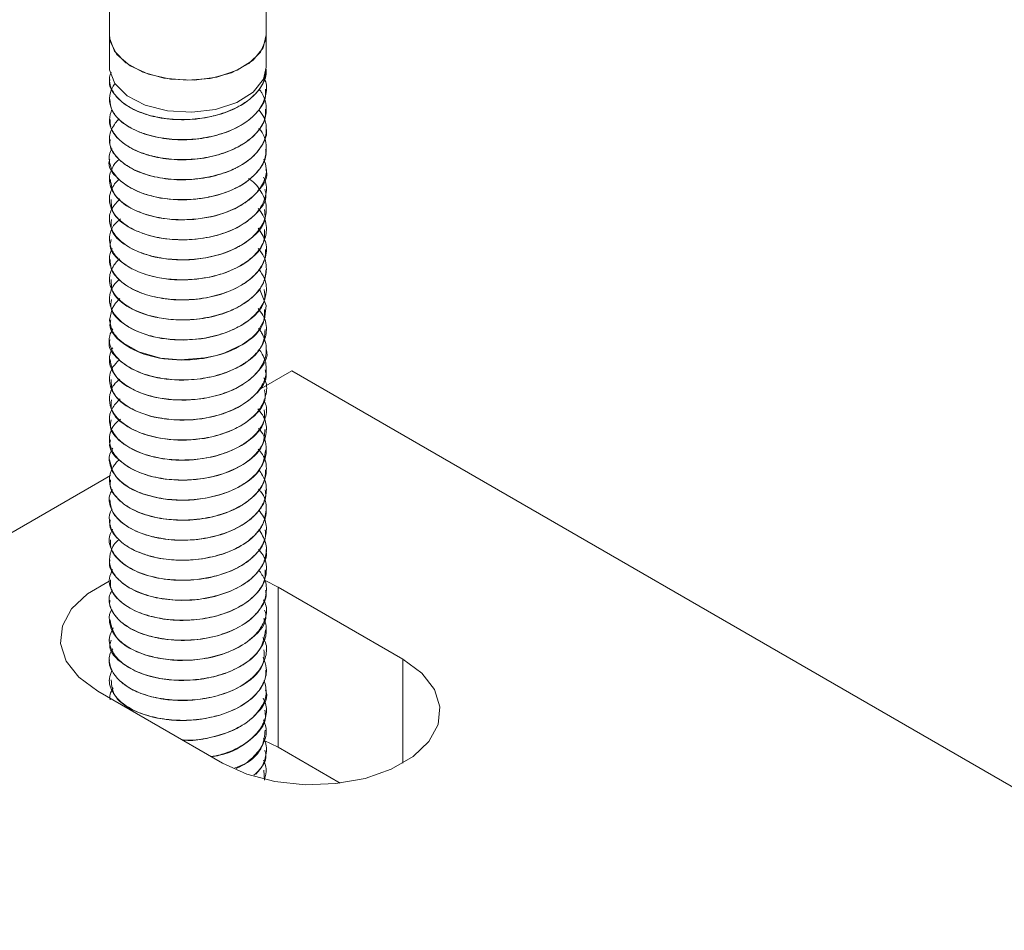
# Model space of a CAD drawing. Header units: millimetres. Extents: x -319 to 825, y -1612 to -168.
# Tile 9 of 41: x -78 to -28, y -1061 to -1014. Entities that reach past the tile are written whole.
import ezdxf

# ---------------------------------------------------------------- set-up
doc = ezdxf.new("R2010")
doc.units = ezdxf.units.MM

msp = doc.modelspace()

# ---------------------------------------------------------------- linework, layer by layer
at = {"color": 7, "linetype": 'Continuous', "lineweight": 15}
for p, q in [((-73.766, -1011.306), (-73.766, -1014.969)), ((-65.766, -1014.969), (-65.766, -1011.293)), ((-73.766, -1014.969), (-73.766, -1016.602)), ((-65.766, -1016.602), (-65.766, -1014.969)), ((-65.766, -1016.717), (-65.766, -1016.709)), ((-73.766, -1017.219), (-73.766, -1017.227)), ((-65.766, -1017.738), (-65.766, -1017.73)), ((-73.766, -1018.24), (-73.766, -1018.248)), ((-65.766, -1018.758), (-65.766, -1018.75)), ((-73.766, -1019.261), (-73.766, -1019.269)), ((-65.766, -1019.779), (-65.766, -1019.771)), ((-73.766, -1020.281), (-73.766, -1020.289)), ((-65.766, -1020.8), (-65.766, -1020.791)), ((-73.766, -1021.302), (-73.766, -1021.31)), ((-65.766, -1021.821), (-65.766, -1021.812)), ((-73.766, -1022.323), (-73.766, -1022.331)), ((-65.766, -1022.841), (-65.766, -1022.833)), ((-73.766, -1023.343), (-73.766, -1023.351)), ((-65.766, -1023.861), (-65.766, -1023.853)), ((-73.766, -1024.364), (-73.766, -1024.372)), ((-65.766, -1024.882), (-65.766, -1024.874)), ((-73.766, -1025.385), (-73.766, -1025.392)), ((-65.766, -1025.903), (-65.766, -1025.895)), ((-73.766, -1026.405), (-73.766, -1026.414)), ((-65.766, -1026.924), (-65.766, -1026.916)), ((-73.766, -1027.426), (-73.766, -1027.434)), ((-65.766, -1027.944), (-65.766, -1027.936)), ((-73.766, -1028.447), (-73.766, -1028.454)), ((-65.766, -1028.965), (-65.766, -1028.957)), ((-73.766, -1029.467), (-73.766, -1029.475)), ((-65.766, -1029.985), (-65.766, -1029.978)), ((-73.766, -1030.488), (-73.766, -1030.496)), ((-65.766, -1031.007), (-65.766, -1030.998)), ((-73.766, -1031.509), (-73.766, -1031.517)), ((-65.766, -1032.027), (-65.766, -1032.019)), ((-73.766, -1032.529), (-73.766, -1032.538)), ((-64.462, -1032.086), (-66.024, -1032.988)), ((13.942, -1077.348), (-64.462, -1032.086)), ((-65.766, -1033.048), (-65.766, -1033.04)), ((-73.766, -1033.55), (-73.766, -1033.558)), ((-65.766, -1034.068), (-65.766, -1034.06)), ((-73.766, -1034.571), (-73.766, -1034.578)), ((-65.766, -1035.089), (-65.766, -1035.081)), ((-73.766, -1035.591), (-73.766, -1035.599)), ((-65.766, -1036.11), (-65.766, -1036.102)), ((-73.766, -1036.612), (-73.766, -1036.62)), ((-73.715, -1037.428), (-133.114, -1071.718)), ((-65.766, -1037.13), (-65.766, -1037.122)), ((-73.766, -1037.633), (-73.766, -1037.641)), ((-65.766, -1038.151), (-65.766, -1038.143)), ((-73.766, -1038.653), (-73.766, -1038.662)), ((-65.766, -1039.172), (-65.766, -1039.164)), ((-73.766, -1039.674), (-73.766, -1039.682)), ((-65.766, -1040.192), (-65.766, -1040.185)), ((-73.766, -1040.695), (-73.766, -1040.703)), ((-65.766, -1041.213), (-65.766, -1041.205)), ((-73.766, -1041.715), (-73.766, -1041.724)), ((-65.766, -1042.234), (-65.766, -1042.226)), ((-73.766, -1042.736), (-73.766, -1042.744)), ((-65.169, -1043.108), (-65.83, -1042.774)), ((-65.766, -1043.255), (-65.766, -1043.247)), ((-58.805, -1046.782), (-65.169, -1043.108)), ((-65.169, -1051.273), (-65.169, -1043.108)), ((-73.766, -1043.757), (-73.766, -1043.765)), ((-65.766, -1044.275), (-65.766, -1044.267)), ((-73.766, -1044.778), (-73.766, -1044.786)), ((-65.766, -1045.296), (-65.766, -1045.288)), ((-73.766, -1045.798), (-73.766, -1045.806)), ((-65.766, -1046.316), (-65.766, -1046.308)), ((-73.766, -1046.819), (-73.766, -1046.827)), ((-65.766, -1047.337), (-65.766, -1047.329)), ((-73.766, -1047.84), (-73.766, -1047.848)), ((-74.362, -1048.414), (-67.998, -1052.088)), ((-65.766, -1048.358), (-65.766, -1048.35)), ((-65.766, -1049.379), (-65.766, -1049.37)), ((-65.766, -1050.399), (-65.766, -1050.391)), ((-65.169, -1051.273), (-65.874, -1050.921)), ((-65.766, -1051.42), (-65.766, -1051.412)), ((-62.005, -1053.1), (-65.169, -1051.273)), ((-65.862, -1052.94), (-65.891, -1052.443)), ((-65.766, -1052.44), (-65.766, -1052.433))]:
    msp.add_line(p, q, dxfattribs=at)
at = {"color": 8, "linetype": 'Continuous', "lineweight": 15}
msp.add_line((-58.805, -1052.088), (-58.805, -1046.782), dxfattribs=at)
at = {"color": 7, "linetype": 'Continuous', "lineweight": 15, "flags": 128}
for points in [[(-73.766, -1014.969), (-73.726, -1015.294), (-73.38, -1015.958), (-72.707, -1016.533), (-71.769, -1016.967), (-70.651, -1017.221), (-69.452, -1017.271), (-68.281, -1017.113), (-67.245, -1016.762), (-66.436, -1016.248), (-65.928, -1015.62), (-65.766, -1014.969)], [(-73.766, -1014.969), (-73.757, -1015.116), (-73.505, -1015.789), (-72.92, -1016.389), (-72.054, -1016.862), (-70.986, -1017.168), (-69.809, -1017.278), (-68.628, -1017.182), (-67.548, -1016.891), (-66.665, -1016.428), (-66.058, -1015.836), (-65.78, -1015.166), (-65.766, -1014.969)], [(-73.766, -1016.602), (-73.758, -1016.746), (-73.489, -1017.446), (-72.861, -1018.064), (-71.935, -1018.542), (-70.8, -1018.832), (-69.566, -1018.908), (-68.351, -1018.762), (-67.272, -1018.407), (-66.433, -1017.879), (-65.915, -1017.227), (-65.766, -1016.602)], [(-66.151, -1027.917), (-66.084, -1027.987), (-65.779, -1028.758), (-65.853, -1029.471), (-66.203, -1030.083), (-66.3, -1030.194), (-66.49, -1030.381), (-66.989, -1030.75), (-67.884, -1031.17), (-68.303, -1031.3), (-68.898, -1031.43), (-70.143, -1031.527), (-71.162, -1031.433), (-72.265, -1031.125), (-73.054, -1030.683), (-73.338, -1030.43), (-73.459, -1030.288), (-73.515, -1030.212), (-73.542, -1030.173), (-73.555, -1030.153), (-73.561, -1030.143), (-73.563, -1030.141), (-73.563, -1030.139), (-73.564, -1030.139), (-73.564, -1030.138), (-73.564, -1030.138), (-73.564, -1030.138), (-73.564, -1030.138), (-73.564, -1030.138), (-73.564, -1030.138), (-73.564, -1030.138), (-73.565, -1030.136), (-73.567, -1030.133), (-73.574, -1030.122), (-73.596, -1030.084), (-73.667, -1029.941), (-73.765, -1029.498), (-73.624, -1028.901), (-73.453, -1028.637), (-73.23, -1028.398), (-73.226, -1028.395)], [(-73.776, -1042.808), (-74.882, -1043.447), (-75.693, -1044.221), (-76.159, -1045.085), (-76.254, -1045.988), (-75.971, -1046.877), (-75.328, -1047.702), (-74.362, -1048.414)], [(-67.998, -1052.088), (-66.764, -1052.646), (-65.335, -1053.017), (-63.794, -1053.18), (-62.23, -1053.126), (-60.734, -1052.857), (-59.393, -1052.389), (-58.285, -1051.749), (-57.474, -1050.975), (-57.008, -1050.111), (-56.913, -1049.208), (-57.196, -1048.319), (-57.839, -1047.494), (-58.805, -1046.782)]]:
    msp.add_lwpolyline(points, dxfattribs=at)
at = {"color": 7, "linetype": 'Continuous', "lineweight": 15}
for points, knots in [([(-73.742, -1017.229), (-73.749, -1017.262), (-73.806, -1017.513), (-73.558, -1017.977), (-72.992, -1018.55), (-72.1, -1018.99), (-71.003, -1019.254), (-69.79, -1019.319), (-68.579, -1019.165), (-67.474, -1018.81), (-66.57, -1018.277), (-65.991, -1017.612), (-65.732, -1017.068), (-65.787, -1016.771), (-65.796, -1016.719)], [0, 0, 0, 0, 0.015083, 0.112601, 0.20795, 0.305056, 0.401937, 0.497431, 0.594991, 0.690655, 0.787322, 0.884579, 0.979862, 1, 1, 1, 1]), ([(-65.771, -1016.709), (-65.799, -1016.937), (-65.855, -1017.405), (-66.294, -1017.983), (-66.772, -1018.372), (-67.332, -1018.712), (-67.819, -1018.912), (-68.283, -1019.047), (-68.649, -1019.142), (-69.368, -1019.27), (-70.304, -1019.298), (-71.016, -1019.216), (-71.37, -1019.146), (-71.829, -1019.043), (-72.512, -1018.809), (-73.252, -1018.328), (-73.658, -1017.803), (-73.763, -1017.407), (-73.767, -1017.204), (-73.763, -1017.144), (-73.756, -1017.036), (-73.71, -1016.944), (-73.668, -1016.858)], [0, 0, 0, 0, 0.0838047, 0.1715893, 0.2283188, 0.2603474, 0.3469205, 0.35687, 0.3749702, 0.4355367, 0.5235694, 0.5842282, 0.6016827, 0.6105241, 0.6992145, 0.7864242, 0.8739248, 0.9370623, 0.9546038, 0.9598568, 0.9627617, 1, 1, 1, 1]), ([(-65.882, -1017.183), (-65.866, -1017.211), (-65.72, -1017.466), (-65.75, -1018.008), (-66.025, -1018.706), (-66.644, -1019.334), (-67.492, -1019.828), (-68.552, -1020.168), (-69.71, -1020.325), (-70.877, -1020.281), (-71.821, -1020.078), (-72.438, -1019.832), (-72.972, -1019.542), (-73.281, -1019.283), (-73.481, -1019.035), (-73.618, -1018.84), (-73.787, -1018.455), (-73.767, -1017.953), (-73.6, -1017.599), (-73.49, -1017.458), (-73.484, -1017.45)], [0, 0, 0, 0, 0.009568, 0.0875074, 0.1697761, 0.2428655, 0.320609, 0.3975979, 0.4761495, 0.5531546, 0.6308787, 0.6812659, 0.7094779, 0.7861397, 0.7950031, 0.8110481, 0.8646039, 0.9425636, 0.9967666, 1, 1, 1, 1]), ([(-66.15, -1017.731), (-66.104, -1017.775), (-66.058, -1017.819), (-66.028, -1017.868), (-66.025, -1017.873), (-66.015, -1017.889), (-65.98, -1017.948), (-65.861, -1018.173), (-65.727, -1018.634), (-65.806, -1019.294), (-66.224, -1019.974), (-66.713, -1020.375), (-67.022, -1020.563), (-67.105, -1020.613), (-67.385, -1020.767), (-68.002, -1021.03), (-69.001, -1021.274), (-70.174, -1021.352), (-70.972, -1021.268), (-71.435, -1021.174), (-71.787, -1021.092), (-72.408, -1020.887), (-73.124, -1020.479), (-73.63, -1019.913), (-73.833, -1019.318), (-73.697, -1018.933), (-73.634, -1018.755)], [0, 0, 0, 0, 0.016308, 0.016516, 0.016866, 0.017994, 0.021964, 0.03675, 0.093616, 0.1698, 0.245687, 0.322886, 0.325629, 0.330296, 0.345395, 0.398583, 0.47519, 0.551349, 0.627501, 0.635283, 0.650763, 0.704738, 0.781165, 0.856834, 0.934047, 1, 1, 1, 1]), ([(-73.747, -1018.247), (-73.726, -1018.441), (-73.682, -1018.85), (-73.173, -1019.426), (-72.367, -1019.908), (-71.316, -1020.222), (-70.124, -1020.344), (-68.901, -1020.249), (-67.757, -1019.945), (-66.789, -1019.458), (-66.116, -1018.823), (-65.773, -1018.225), (-65.802, -1017.858), (-65.812, -1017.738)], [0, 0, 0, 0, 0.086344, 0.182229, 0.278608, 0.375977, 0.471224, 0.568549, 0.66503, 0.760822, 0.858346, 0.953731, 1, 1, 1, 1]), ([(-66.145, -1018.782), (-66.049, -1018.906), (-65.83, -1019.189), (-65.769, -1019.552), (-65.765, -1019.787), (-65.768, -1019.855), (-65.785, -1020.112), (-65.885, -1020.436), (-66.174, -1020.88), (-66.568, -1021.304), (-67.027, -1021.6), (-67.339, -1021.756), (-67.35, -1021.762), (-67.389, -1021.781), (-67.54, -1021.851), (-67.852, -1021.979), (-68.19, -1022.085), (-68.482, -1022.16), (-68.855, -1022.244), (-69.586, -1022.35), (-70.641, -1022.348), (-71.741, -1022.153), (-72.397, -1021.897), (-72.744, -1021.705), (-72.994, -1021.553), (-73.4, -1021.226), (-73.749, -1020.692), (-73.806, -1020.061), (-73.562, -1019.583), (-73.355, -1019.317), (-73.269, -1019.25), (-73.263, -1019.245)], [0, 0, 0, 0, 0.040883, 0.093017, 0.107158, 0.111238, 0.113322, 0.183974, 0.208652, 0.25608, 0.328043, 0.328316, 0.328846, 0.330677, 0.33743, 0.363279, 0.39888, 0.406224, 0.420758, 0.471313, 0.542694, 0.613777, 0.686099, 0.69328, 0.707506, 0.75702, 0.828778, 0.900879, 0.971468, 0.997992, 1, 1, 1, 1]), ([(-73.722, -1019.268), (-73.725, -1019.402), (-73.735, -1019.755), (-73.338, -1020.292), (-72.615, -1020.813), (-71.62, -1021.175), (-70.456, -1021.352), (-69.229, -1021.317), (-68.054, -1021.067), (-67.028, -1020.628), (-66.267, -1020.027), (-65.82, -1019.38), (-65.806, -1018.944), (-65.8, -1018.757)], [0, 0, 0, 0, 0.059836, 0.156568, 0.252134, 0.349673, 0.445207, 0.54198, 0.639127, 0.734419, 0.831889, 0.927909, 1, 1, 1, 1]), ([(-66.142, -1019.743), (-66.141, -1019.744), (-65.894, -1019.985), (-65.751, -1020.499), (-65.773, -1021.223), (-66.117, -1021.885), (-66.769, -1022.491), (-67.657, -1022.956), (-68.597, -1023.229), (-69.369, -1023.338), (-70.173, -1023.377), (-70.839, -1023.33), (-71.555, -1023.195), (-72.228, -1023.002), (-72.977, -1022.626), (-73.361, -1022.263), (-73.503, -1022.064), (-73.513, -1022.05), (-73.549, -1021.999), (-73.669, -1021.805), (-73.789, -1021.411), (-73.798, -1021.007), (-73.638, -1020.791), (-73.619, -1020.766)], [0, 0, 0, 0, 0.0003943, 0.0900191, 0.1570069, 0.2305996, 0.3072522, 0.3825714, 0.4525367, 0.5056607, 0.5351981, 0.610116, 0.6363579, 0.6865642, 0.7621707, 0.8377711, 0.8383768, 0.8395423, 0.8435539, 0.8582962, 0.9145584, 0.990255, 1, 1, 1, 1]), ([(-73.724, -1020.29), (-73.735, -1020.365), (-73.78, -1020.657), (-73.478, -1021.152), (-72.845, -1021.706), (-71.91, -1022.115), (-70.783, -1022.345), (-69.561, -1022.369), (-68.362, -1022.175), (-67.289, -1021.786), (-66.432, -1021.224), (-65.923, -1020.541), (-65.708, -1020.035), (-65.768, -1019.785), (-65.77, -1019.78)], [0, 0, 0, 0, 0.033229, 0.130544, 0.225805, 0.323205, 0.419544, 0.515489, 0.612997, 0.708335, 0.805443, 0.902307, 0.997802, 1, 1, 1, 1]), ([(-73.748, -1021.312), (-73.754, -1021.327), (-73.888, -1021.659), (-73.385, -1022.334), (-72.248, -1023.076), (-70.518, -1023.436), (-68.663, -1023.312), (-67.009, -1022.727), (-66.083, -1021.876), (-65.745, -1021.193), (-65.793, -1020.874), (-65.804, -1020.801)], [0, 0, 0, 0, 0.006716, 0.152302, 0.296492, 0.440865, 0.586296, 0.729923, 0.875816, 0.971485, 1, 1, 1, 1]), ([(-65.892, -1021.3), (-65.837, -1021.458), (-65.7, -1021.849), (-65.869, -1022.49), (-66.281, -1023.078), (-66.762, -1023.468), (-67.319, -1023.809), (-67.803, -1024.01), (-68.268, -1024.146), (-68.633, -1024.242), (-69.351, -1024.371), (-70.402, -1024.406), (-71.525, -1024.249), (-72.498, -1023.919), (-73.243, -1023.44), (-73.656, -1022.912), (-73.763, -1022.514), (-73.766, -1022.309), (-73.764, -1022.254), (-73.762, -1022.238), (-73.747, -1022.029), (-73.641, -1021.75), (-73.427, -1021.442), (-73.305, -1021.338), (-73.254, -1021.295)], [0, 0, 0, 0, 0.050527, 0.125288, 0.200694, 0.250067, 0.276988, 0.351396, 0.360154, 0.375775, 0.427533, 0.503219, 0.577761, 0.653976, 0.728966, 0.804124, 0.859818, 0.874537, 0.878603, 0.879813, 0.880473, 0.954945, 0.981104, 1, 1, 1, 1]), ([(-73.718, -1022.326), (-73.676, -1022.612), (-73.586, -1023.221), (-72.483, -1023.989), (-70.857, -1024.424), (-68.993, -1024.392), (-67.266, -1023.883), (-66.14, -1022.989), (-65.642, -1022.216), (-65.777, -1021.838), (-65.783, -1021.823)], [0, 0, 0, 0, 0.126661, 0.270398, 0.415688, 0.560305, 0.704382, 0.850134, 0.993735, 1, 1, 1, 1]), ([(-65.907, -1022.217), (-65.883, -1022.264), (-65.744, -1022.542), (-65.739, -1023.082), (-65.953, -1023.635), (-66.284, -1024.071), (-66.718, -1024.479), (-67.476, -1024.924), (-68.533, -1025.268), (-69.691, -1025.428), (-70.858, -1025.387), (-71.808, -1025.185), (-72.426, -1024.941), (-72.962, -1024.652), (-73.273, -1024.395), (-73.475, -1024.146), (-73.613, -1023.952), (-73.784, -1023.568), (-73.779, -1023.108), (-73.592, -1022.706), (-73.453, -1022.472), (-73.3, -1022.359), (-73.26, -1022.33)], [0, 0, 0, 0, 0.015392, 0.09068, 0.164378, 0.192324, 0.239923, 0.314703, 0.388692, 0.464213, 0.538278, 0.612968, 0.66204, 0.688548, 0.762258, 0.770986, 0.786476, 0.837675, 0.912658, 0.949386, 0.986684, 1, 1, 1, 1]), ([(-66.682, -1022.284), (-66.656, -1022.3), (-66.349, -1022.484), (-66.173, -1022.736), (-66.031, -1022.966), (-66.02, -1022.983), (-65.985, -1023.043), (-65.865, -1023.268), (-65.728, -1023.727), (-65.802, -1024.386), (-66.215, -1025.067), (-66.718, -1025.484), (-67.09, -1025.707), (-67.38, -1025.867), (-67.991, -1026.129), (-68.982, -1026.374), (-70.155, -1026.456), (-70.956, -1026.374), (-71.421, -1026.28), (-71.774, -1026.199), (-72.395, -1025.996), (-73.111, -1025.591), (-73.631, -1025.025), (-73.816, -1024.409), (-73.7, -1023.809), (-73.378, -1023.474), (-73.232, -1023.322)], [0, 0, 0, 0, 0.006248, 0.073018, 0.073598, 0.074667, 0.07827, 0.091338, 0.140828, 0.207698, 0.274236, 0.341964, 0.349345, 0.362888, 0.408396, 0.475571, 0.542389, 0.609203, 0.616341, 0.630023, 0.676946, 0.744024, 0.810379, 0.878114, 0.944552, 1, 1, 1, 1]), ([(-73.676, -1023.347), (-73.673, -1023.573), (-73.666, -1024.124), (-72.724, -1024.888), (-71.184, -1025.398), (-69.327, -1025.455), (-67.551, -1025.029), (-66.291, -1024.192), (-65.695, -1023.379), (-65.815, -1022.929), (-65.837, -1022.846)], [0, 0, 0, 0, 0.100411, 0.244034, 0.389899, 0.533867, 0.678722, 0.823828, 0.967676, 1, 1, 1, 1]), ([(-66.182, -1023.814), (-66.094, -1023.925), (-65.802, -1024.294), (-65.71, -1024.944), (-65.936, -1025.707), (-66.503, -1026.379), (-67.297, -1026.871), (-68.275, -1027.241), (-69.371, -1027.452), (-70.565, -1027.453), (-71.694, -1027.271), (-72.642, -1026.917), (-73.221, -1026.489), (-73.501, -1026.163), (-73.746, -1025.761), (-73.805, -1025.229), (-73.61, -1024.673), (-73.303, -1024.432), (-73.193, -1024.346)], [0, 0, 0, 0, 0.036295, 0.121042, 0.187015, 0.265684, 0.340064, 0.387441, 0.471732, 0.543364, 0.603971, 0.689235, 0.754963, 0.783987, 0.812357, 0.89979, 0.964152, 1, 1, 1, 1]), ([(-73.662, -1024.371), (-73.681, -1024.537), (-73.738, -1025.026), (-72.944, -1025.776), (-71.502, -1026.356), (-69.664, -1026.503), (-67.85, -1026.159), (-66.47, -1025.387), (-65.755, -1024.538), (-65.841, -1024.015), (-65.865, -1023.864)], [0, 0, 0, 0, 0.073793, 0.217649, 0.363589, 0.507248, 0.652903, 0.797178, 0.941617, 1, 1, 1, 1]), ([(-66.181, -1024.811), (-66.04, -1025.027), (-65.733, -1025.498), (-65.748, -1026.246), (-66.104, -1026.978), (-66.76, -1027.591), (-67.663, -1028.059), (-68.76, -1028.381), (-69.891, -1028.495), (-70.999, -1028.421), (-72.036, -1028.193), (-72.943, -1027.762), (-73.56, -1027.177), (-73.804, -1026.57), (-73.766, -1026.11), (-73.639, -1025.883), (-73.619, -1025.848)], [0, 0, 0, 0, 0.072686, 0.15867, 0.229478, 0.312383, 0.38351, 0.453658, 0.542932, 0.600525, 0.671938, 0.76267, 0.835926, 0.914137, 0.986656, 1, 1, 1, 1]), ([(-73.676, -1025.396), (-73.701, -1025.501), (-73.802, -1025.928), (-73.139, -1026.652), (-71.808, -1027.301), (-70.004, -1027.535), (-68.162, -1027.276), (-66.674, -1026.574), (-65.821, -1025.694), (-65.853, -1025.098), (-65.866, -1024.88)], [0, 0, 0, 0, 0.047078, 0.19151, 0.337026, 0.480722, 0.626689, 0.770461, 0.91577, 1, 1, 1, 1]), ([(-66.184, -1025.854), (-66.122, -1025.924), (-65.837, -1026.245), (-65.713, -1026.852), (-65.85, -1027.535), (-66.278, -1028.202), (-67.035, -1028.8), (-68.106, -1029.235), (-69.22, -1029.467), (-70.325, -1029.511), (-71.475, -1029.365), (-72.469, -1029.042), (-73.172, -1028.587), (-73.667, -1028.027), (-73.846, -1027.386), (-73.631, -1026.826), (-73.397, -1026.513), (-73.277, -1026.408), (-73.234, -1026.37)], [0, 0, 0, 0, 0.023597, 0.107977, 0.174221, 0.227162, 0.318517, 0.391244, 0.455425, 0.528832, 0.590675, 0.672849, 0.741853, 0.792019, 0.884895, 0.957416, 0.984683, 1, 1, 1, 1]), ([(-73.728, -1026.412), (-73.724, -1026.569), (-73.716, -1026.943), (-73.28, -1027.495), (-72.526, -1028.002), (-71.509, -1028.346), (-70.334, -1028.503), (-69.107, -1028.446), (-67.942, -1028.176), (-66.938, -1027.719), (-66.208, -1027.105), (-65.802, -1026.475), (-65.806, -1026.064), (-65.807, -1025.902)], [0, 0, 0, 0, 0.069657, 0.166098, 0.261914, 0.359426, 0.454791, 0.551803, 0.648739, 0.744152, 0.841679, 0.937401, 1, 1, 1, 1]), ([(-66.147, -1026.908), (-66.044, -1027.059), (-65.768, -1027.466), (-65.723, -1028.144), (-66.009, -1028.888), (-66.585, -1029.495), (-67.434, -1030.004), (-68.455, -1030.357), (-69.663, -1030.532), (-70.796, -1030.493), (-71.889, -1030.277), (-72.795, -1029.894), (-73.465, -1029.337), (-73.771, -1028.771), (-73.774, -1028.158), (-73.581, -1027.71), (-73.317, -1027.473), (-73.269, -1027.43)], [0, 0, 0, 0, 0.048877, 0.130838, 0.197192, 0.276764, 0.335268, 0.41125, 0.48654, 0.558794, 0.619432, 0.703668, 0.77171, 0.846637, 0.90403, 0.982626, 1, 1, 1, 1]), ([(-73.669, -1027.431), (-73.675, -1027.638), (-73.69, -1028.17), (-72.795, -1028.93), (-71.287, -1029.463), (-69.629, -1029.539), (-68.248, -1029.289), (-67.189, -1028.882), (-66.375, -1028.305), (-65.854, -1027.629), (-65.803, -1027.151), (-65.778, -1026.923)], [0, 0, 0, 0, 0.0918136, 0.2351073, 0.3806791, 0.5241459, 0.6217843, 0.7172641, 0.8147696, 0.9115784, 1, 1, 1, 1]), ([(-73.663, -1028.456), (-73.686, -1028.602), (-73.759, -1029.072), (-73.008, -1029.814), (-71.599, -1030.417), (-69.771, -1030.591), (-67.947, -1030.274), (-66.532, -1029.524), (-65.775, -1028.663), (-65.846, -1028.117), (-65.868, -1027.945)], [0, 0, 0, 0, 0.06537, 0.209371, 0.355232, 0.498864, 0.644671, 0.788752, 0.933447, 1, 1, 1, 1]), ([(-66.19, -1028.908), (-66.1, -1029.02), (-65.805, -1029.389), (-65.709, -1030.042), (-65.884, -1030.641), (-66.184, -1031.105), (-66.474, -1031.404), (-66.77, -1031.628), (-67.007, -1031.786), (-67.458, -1032.04), (-68.279, -1032.349), (-69.422, -1032.554), (-70.551, -1032.558), (-71.678, -1032.379), (-72.631, -1032.025), (-73.365, -1031.49), (-73.737, -1030.91), (-73.819, -1030.365), (-73.656, -1030.059), (-73.595, -1029.943)], [0, 0, 0, 0, 0.039247, 0.129132, 0.200081, 0.230768, 0.286159, 0.308489, 0.32104, 0.353164, 0.425798, 0.503674, 0.579144, 0.643824, 0.734542, 0.805155, 0.884725, 0.956282, 1, 1, 1, 1]), ([(-73.686, -1029.48), (-73.709, -1029.566), (-73.821, -1029.972), (-73.196, -1030.688), (-71.901, -1031.357), (-70.111, -1031.617), (-68.263, -1031.386), (-66.743, -1030.707), (-65.843, -1029.819), (-65.855, -1029.201), (-65.86, -1028.961)], [0, 0, 0, 0, 0.038681, 0.183363, 0.328643, 0.472423, 0.618384, 0.762069, 0.907604, 1, 1, 1, 1]), ([(-73.734, -1030.499), (-73.744, -1030.526), (-73.877, -1030.871), (-73.355, -1031.554), (-72.188, -1032.284), (-70.448, -1032.626), (-68.587, -1032.484), (-66.978, -1031.881), (-65.921, -1030.974), (-65.854, -1030.288), (-65.824, -1029.981)], [0, 0, 0, 0, 0.0122579, 0.1577671, 0.3021582, 0.4464283, 0.5920399, 0.7356768, 0.8815983, 1, 1, 1, 1]), ([(-66.164, -1029.925), (-66.159, -1029.929), (-66.1, -1029.984), (-66.051, -1030.08), (-65.987, -1030.183), (-65.958, -1030.238), (-65.945, -1030.264), (-65.939, -1030.276), (-65.938, -1030.279), (-65.937, -1030.28), (-65.937, -1030.28), (-65.937, -1030.28), (-65.937, -1030.281), (-65.937, -1030.281), (-65.937, -1030.281), (-65.936, -1030.282), (-65.931, -1030.296), (-65.914, -1030.328), (-65.87, -1030.432), (-65.75, -1030.779), (-65.746, -1031.363), (-66.109, -1032.085), (-66.763, -1032.693), (-67.494, -1033.077), (-68.134, -1033.3), (-68.862, -1033.488), (-69.858, -1033.601), (-71.128, -1033.522), (-72.222, -1033.23), (-73.029, -1032.785), (-73.559, -1032.271), (-73.804, -1031.689), (-73.764, -1031.205), (-73.625, -1030.96), (-73.595, -1030.907)], [0, 0, 0, 0, 0.001627, 0.020712, 0.030909, 0.036172, 0.038845, 0.039517, 0.039853, 0.039896, 0.039917, 0.039928, 0.03993, 0.039931, 0.039949, 0.039982, 0.040276, 0.044234, 0.051046, 0.07323, 0.156296, 0.230223, 0.30833, 0.37941, 0.411363, 0.448554, 0.52983, 0.602688, 0.696034, 0.765735, 0.828302, 0.907303, 0.979887, 1, 1, 1, 1]), ([(-66.143, -1030.979), (-66.083, -1031.062), (-65.861, -1031.371), (-65.714, -1031.945), (-65.851, -1032.69), (-66.367, -1033.408), (-67.159, -1033.95), (-68.117, -1034.337), (-69.161, -1034.568), (-70.314, -1034.614), (-71.482, -1034.469), (-72.451, -1034.151), (-73.228, -1033.655), (-73.726, -1033.051), (-73.805, -1032.422), (-73.63, -1031.89), (-73.378, -1031.647), (-73.256, -1031.53)], [0, 0, 0, 0, 0.027016, 0.100586, 0.170228, 0.249556, 0.330746, 0.382109, 0.456892, 0.529761, 0.592407, 0.67932, 0.739458, 0.816478, 0.903911, 0.953604, 1, 1, 1, 1]), ([(-73.73, -1031.513), (-73.678, -1031.811), (-73.568, -1032.432), (-72.43, -1033.199), (-70.787, -1033.618), (-68.923, -1033.567), (-67.208, -1033.041), (-66.111, -1032.135), (-65.632, -1031.374), (-65.767, -1031.009), (-65.768, -1031.007)], [0, 0, 0, 0, 0.132152, 0.275959, 0.421063, 0.56586, 0.709814, 0.855639, 0.999233, 1, 1, 1, 1]), ([(-73.683, -1032.533), (-73.673, -1032.772), (-73.65, -1033.335), (-72.675, -1034.101), (-71.115, -1034.595), (-69.256, -1034.634), (-67.49, -1034.189), (-66.257, -1033.34), (-65.684, -1032.535), (-65.808, -1032.101), (-65.828, -1032.033)], [0, 0, 0, 0, 0.1060156, 0.2496351, 0.3954187, 0.539497, 0.6841595, 0.8294425, 0.9732099, 1, 1, 1, 1]), ([(-65.89, -1032.45), (-65.882, -1032.464), (-65.721, -1032.717), (-65.741, -1033.243), (-65.915, -1033.756), (-66.12, -1034.062), (-66.306, -1034.299), (-66.68, -1034.651), (-67.408, -1035.097), (-68.428, -1035.455), (-69.629, -1035.63), (-70.807, -1035.599), (-71.931, -1035.372), (-72.819, -1034.974), (-73.449, -1034.45), (-73.774, -1033.889), (-73.771, -1033.259), (-73.583, -1032.783), (-73.288, -1032.56), (-73.231, -1032.517)], [0, 0, 0, 0, 0.0045, 0.084766, 0.157511, 0.168767, 0.187719, 0.239545, 0.298124, 0.381563, 0.459035, 0.530506, 0.607907, 0.691835, 0.753908, 0.832245, 0.900274, 0.980883, 1, 1, 1, 1]), ([(-65.896, -1033.57), (-65.85, -1033.665), (-65.695, -1033.993), (-65.808, -1034.558), (-66.192, -1035.26), (-66.906, -1035.855), (-67.891, -1036.31), (-68.992, -1036.586), (-70.144, -1036.661), (-71.274, -1036.547), (-72.27, -1036.269), (-73.077, -1035.821), (-73.624, -1035.25), (-73.819, -1034.633), (-73.694, -1034.013), (-73.378, -1033.677), (-73.222, -1033.512)], [0, 0, 0, 0, 0.0310762, 0.1066956, 0.1738242, 0.2640128, 0.3314908, 0.4078075, 0.4886077, 0.5523581, 0.6323704, 0.7078993, 0.7787137, 0.8633002, 0.9327316, 1, 1, 1, 1]), ([(-73.663, -1033.557), (-73.679, -1033.735), (-73.724, -1034.238), (-72.899, -1034.991), (-71.435, -1035.557), (-69.592, -1035.685), (-67.785, -1035.323), (-66.43, -1034.537), (-65.742, -1033.695), (-65.836, -1033.187), (-65.862, -1033.051)], [0, 0, 0, 0, 0.079452, 0.22323, 0.369197, 0.512892, 0.658417, 0.802842, 0.947129, 1, 1, 1, 1]), ([(-66.2, -1034.026), (-66.089, -1034.161), (-65.804, -1034.508), (-65.72, -1035.151), (-65.903, -1035.843), (-66.432, -1036.518), (-67.247, -1037.069), (-68.371, -1037.483), (-69.362, -1037.64), (-70.129, -1037.656), (-70.811, -1037.624), (-71.69, -1037.477), (-72.629, -1037.123), (-73.333, -1036.624), (-73.736, -1036.04), (-73.799, -1035.414), (-73.617, -1034.888), (-73.302, -1034.625), (-73.202, -1034.541)], [0, 0, 0, 0, 0.044375, 0.114123, 0.185942, 0.251272, 0.332471, 0.400159, 0.48474, 0.513573, 0.540598, 0.610982, 0.682511, 0.75208, 0.823772, 0.892468, 0.965749, 1, 1, 1, 1]), ([(-73.671, -1034.582), (-73.696, -1034.699), (-73.789, -1035.139), (-73.1, -1035.87), (-71.744, -1036.504), (-69.932, -1036.72), (-68.095, -1036.443), (-66.629, -1035.726), (-65.806, -1034.851), (-65.852, -1034.271), (-65.868, -1034.067)], [0, 0, 0, 0, 0.052735, 0.197017, 0.342665, 0.486323, 0.632266, 0.776117, 0.921246, 1, 1, 1, 1]), ([(-66.171, -1035.017), (-66.168, -1035.02), (-65.918, -1035.248), (-65.766, -1035.757), (-65.756, -1036.449), (-66.072, -1037.142), (-66.709, -1037.767), (-67.656, -1038.265), (-68.711, -1038.575), (-69.873, -1038.703), (-71.032, -1038.632), (-72.072, -1038.38), (-72.933, -1037.966), (-73.534, -1037.423), (-73.795, -1036.807), (-73.785, -1036.326), (-73.627, -1036.083), (-73.596, -1036.035)], [0, 0, 0, 0, 0.0011034, 0.0859084, 0.1546909, 0.2190554, 0.3099101, 0.379944, 0.4548113, 0.5307045, 0.6041992, 0.6806566, 0.7534449, 0.8306058, 0.9065172, 0.9816575, 1, 1, 1, 1]), ([(-73.705, -1035.604), (-73.724, -1035.662), (-73.848, -1036.039), (-73.275, -1036.74), (-72.039, -1037.438), (-70.271, -1037.738), (-68.415, -1037.549), (-66.851, -1036.905), (-65.879, -1036.006), (-65.856, -1035.356), (-65.846, -1035.084)], [0, 0, 0, 0, 0.026137, 0.171249, 0.31609, 0.46006, 0.605919, 0.749538, 0.895316, 1, 1, 1, 1]), ([(-66.177, -1036.084), (-66.101, -1036.172), (-65.814, -1036.502), (-65.719, -1037.093), (-65.872, -1037.823), (-66.295, -1038.409), (-66.781, -1038.789), (-67.067, -1038.963), (-67.173, -1039.022), (-67.224, -1039.049), (-67.246, -1039.061), (-67.32, -1039.099), (-67.573, -1039.221), (-68.18, -1039.454), (-69.149, -1039.667), (-70.329, -1039.72), (-71.46, -1039.575), (-72.277, -1039.307), (-72.812, -1039.026), (-73.275, -1038.698), (-73.677, -1038.212), (-73.822, -1037.582), (-73.665, -1037.104), (-73.448, -1036.781), (-73.322, -1036.663), (-73.256, -1036.602)], [0, 0, 0, 0, 0.0292157, 0.1108389, 0.1704096, 0.248492, 0.2972991, 0.3123656, 0.3211845, 0.32325, 0.3244681, 0.3264331, 0.3407322, 0.3828828, 0.4555831, 0.5244747, 0.5975613, 0.6694206, 0.7015494, 0.7375657, 0.8114781, 0.8820005, 0.953102, 0.9754213, 1, 1, 1, 1]), ([(-73.765, -1036.62), (-73.683, -1036.947), (-73.52, -1037.598), (-72.293, -1038.36), (-70.613, -1038.739), (-68.741, -1038.639), (-67.097, -1038.073), (-65.961, -1037.162), (-65.851, -1036.445), (-65.799, -1036.106)], [0, 0, 0, 0, 0.145686, 0.289749, 0.43437, 0.579644, 0.723379, 0.869308, 1, 1, 1, 1]), ([(-66.139, -1037.131), (-66.017, -1037.318), (-65.804, -1037.645), (-65.754, -1038.082), (-65.79, -1038.521), (-65.993, -1039.057), (-66.546, -1039.675), (-67.411, -1040.205), (-68.459, -1040.562), (-69.668, -1040.74), (-70.573, -1040.705), (-71.085, -1040.635), (-71.198, -1040.611), (-71.231, -1040.607), (-71.236, -1040.606), (-71.237, -1040.606), (-71.237, -1040.606), (-71.237, -1040.606), (-71.237, -1040.606), (-71.237, -1040.606), (-71.238, -1040.606), (-71.242, -1040.605), (-71.28, -1040.599), (-71.385, -1040.576), (-71.949, -1040.454), (-72.719, -1040.15), (-73.274, -1039.706), (-73.558, -1039.355), (-73.761, -1038.954), (-73.825, -1038.507), (-73.656, -1038.213), (-73.611, -1038.135)], [0, 0, 0, 0, 0.06353, 0.1115009, 0.1382585, 0.2040043, 0.2859415, 0.3584209, 0.4380957, 0.5151736, 0.5976073, 0.6154084, 0.6209052, 0.6219252, 0.6220424, 0.6221005, 0.6221014, 0.6221028, 0.6221059, 0.62211, 0.6221509, 0.6222546, 0.6229497, 0.6302213, 0.6446805, 0.7457001, 0.8163407, 0.8407334, 0.8870894, 0.9700036, 1, 1, 1, 1]), ([(-73.708, -1037.641), (-73.722, -1037.746), (-73.767, -1038.095), (-73.351, -1038.663), (-72.525, -1039.243), (-71.358, -1039.616), (-70.009, -1039.747), (-68.638, -1039.601), (-67.387, -1039.199), (-66.427, -1038.574), (-65.843, -1037.85), (-65.816, -1037.348), (-65.804, -1037.128)], [0, 0, 0, 0, 0.046571, 0.155549, 0.263262, 0.372853, 0.480152, 0.589769, 0.697416, 0.80647, 0.915153, 1, 1, 1, 1]), ([(-66.161, -1038.12), (-66.129, -1038.153), (-65.822, -1038.466), (-65.743, -1038.938), (-65.775, -1039.368), (-65.796, -1039.465), (-65.798, -1039.482), (-65.8, -1039.486), (-65.8, -1039.486), (-65.8, -1039.487), (-65.8, -1039.487), (-65.8, -1039.487), (-65.8, -1039.487), (-65.8, -1039.489), (-65.802, -1039.495), (-65.804, -1039.507), (-65.81, -1039.533), (-65.823, -1039.584), (-65.87, -1039.74), (-65.978, -1039.98), (-66.303, -1040.454), (-66.899, -1040.954), (-67.875, -1041.406), (-68.912, -1041.672), (-70.056, -1041.765), (-70.92, -1041.691), (-71.609, -1041.554), (-72.276, -1041.355), (-73.003, -1040.978), (-73.604, -1040.399), (-73.799, -1039.771), (-73.774, -1039.31), (-73.633, -1039.129), (-73.63, -1039.126)], [0, 0, 0, 0, 0.012038, 0.115288, 0.143072, 0.146202, 0.147806, 0.147832, 0.147845, 0.147847, 0.14785, 0.147851, 0.147861, 0.147934, 0.148518, 0.149687, 0.152025, 0.1567, 0.16605, 0.202573, 0.235386, 0.32852, 0.39247, 0.469075, 0.542168, 0.614597, 0.639846, 0.688656, 0.766188, 0.838524, 0.928024, 0.998615, 1, 1, 1, 1]), ([(-73.736, -1038.66), (-73.715, -1038.87), (-73.669, -1039.322), (-73.046, -1039.952), (-72.062, -1040.45), (-70.798, -1040.725), (-69.418, -1040.739), (-68.083, -1040.479), (-66.929, -1039.977), (-66.137, -1039.277), (-65.751, -1038.633), (-65.805, -1038.254), (-65.82, -1038.153)], [0, 0, 0, 0, 0.093418, 0.200997, 0.310141, 0.418713, 0.52681, 0.636227, 0.743606, 0.853287, 0.960707, 1, 1, 1, 1]), ([(-66.153, -1039.191), (-66.063, -1039.302), (-65.796, -1039.631), (-65.72, -1040.251), (-65.907, -1040.962), (-66.427, -1041.61), (-67.092, -1042.065), (-67.693, -1042.334), (-68.129, -1042.482), (-68.642, -1042.618), (-69.448, -1042.755), (-70.312, -1042.77), (-71.015, -1042.689), (-71.742, -1042.555), (-72.569, -1042.265), (-73.314, -1041.743), (-73.734, -1041.145), (-73.832, -1040.587), (-73.658, -1040.26), (-73.606, -1040.162)], [0, 0, 0, 0, 0.039328, 0.116368, 0.192408, 0.26845, 0.342267, 0.382943, 0.412211, 0.438849, 0.491205, 0.574009, 0.606274, 0.634525, 0.72818, 0.800399, 0.875361, 0.962568, 1, 1, 1, 1]), ([(-73.719, -1039.684), (-73.733, -1039.751), (-73.795, -1040.063), (-73.439, -1040.605), (-72.676, -1041.21), (-71.547, -1041.616), (-70.217, -1041.786), (-68.838, -1041.681), (-67.56, -1041.315), (-66.546, -1040.72), (-65.882, -1039.974), (-65.812, -1039.431), (-65.779, -1039.171)], [0, 0, 0, 0, 0.0301287, 0.1394908, 0.246917, 0.3566048, 0.4639915, 0.5734151, 0.6815199, 0.7900978, 0.89925, 1, 1, 1, 1]), ([(-66.147, -1040.156), (-66.012, -1040.379), (-65.743, -1040.821), (-65.751, -1041.513), (-65.97, -1042.03), (-66.298, -1042.462), (-66.771, -1042.895), (-67.418, -1043.252), (-68.04, -1043.475), (-68.75, -1043.675), (-69.75, -1043.809), (-70.979, -1043.742), (-72.075, -1043.489), (-72.931, -1043.07), (-73.545, -1042.506), (-73.821, -1041.897), (-73.703, -1041.259), (-73.513, -1040.845), (-73.268, -1040.682), (-73.268, -1040.681)], [0, 0, 0, 0, 0.070147, 0.139387, 0.201868, 0.22858, 0.280226, 0.355235, 0.383241, 0.41062, 0.496466, 0.565566, 0.637336, 0.717248, 0.778471, 0.861253, 0.927216, 0.999784, 1, 1, 1, 1]), ([(-73.716, -1040.701), (-73.713, -1040.874), (-73.706, -1041.291), (-73.162, -1041.902), (-72.23, -1042.431), (-70.997, -1042.74), (-69.624, -1042.796), (-68.274, -1042.576), (-67.083, -1042.108), (-66.23, -1041.433), (-65.781, -1040.758), (-65.813, -1040.336), (-65.824, -1040.192)], [0, 0, 0, 0, 0.077062, 0.185042, 0.29372, 0.402772, 0.510415, 0.620028, 0.727324, 0.83691, 0.944622, 1, 1, 1, 1]), ([(-73.74, -1041.725), (-73.748, -1041.756), (-73.822, -1042.03), (-73.516, -1042.545), (-72.819, -1043.172), (-71.731, -1043.611), (-70.423, -1043.819), (-69.039, -1043.756), (-67.741, -1043.426), (-66.662, -1042.862), (-65.993, -1042.122), (-65.703, -1041.537), (-65.778, -1041.239), (-65.784, -1041.215)], [0, 0, 0, 0, 0.01377, 0.123379, 0.230703, 0.340348, 0.448006, 0.557098, 0.665789, 0.773811, 0.883295, 0.990667, 1, 1, 1, 1]), ([(-66.159, -1041.198), (-66.106, -1041.257), (-65.805, -1041.593), (-65.715, -1042.176), (-65.87, -1042.902), (-66.289, -1043.52), (-67.055, -1044.108), (-68.04, -1044.528), (-69.17, -1044.772), (-70.335, -1044.824), (-71.466, -1044.676), (-72.466, -1044.349), (-73.181, -1043.9), (-73.664, -1043.326), (-73.853, -1042.751), (-73.67, -1042.36), (-73.6, -1042.212)], [0, 0, 0, 0, 0.02146, 0.121465, 0.177137, 0.255385, 0.330681, 0.41148, 0.484014, 0.560253, 0.637687, 0.712995, 0.792504, 0.853072, 0.944217, 1, 1, 1, 1]), ([(-66.156, -1042.23), (-66.041, -1042.393), (-65.775, -1042.769), (-65.728, -1043.431), (-65.97, -1044.138), (-66.558, -1044.789), (-67.382, -1045.29), (-68.414, -1045.653), (-69.567, -1045.837), (-70.491, -1045.816), (-70.998, -1045.75), (-71.157, -1045.724), (-71.236, -1045.709), (-71.272, -1045.703), (-71.287, -1045.7), (-71.291, -1045.699), (-71.292, -1045.699), (-71.293, -1045.699), (-71.293, -1045.698), (-71.293, -1045.698), (-71.293, -1045.698), (-71.293, -1045.698), (-71.293, -1045.698), (-71.295, -1045.698), (-71.34, -1045.688), (-71.467, -1045.664), (-72.013, -1045.529), (-72.753, -1045.23), (-73.43, -1044.684), (-73.761, -1044.1), (-73.818, -1043.597), (-73.66, -1043.323), (-73.62, -1043.253)], [0, 0, 0, 0, 0.056269, 0.129882, 0.206942, 0.285831, 0.362383, 0.429146, 0.514829, 0.590879, 0.609953, 0.619491, 0.62426, 0.626644, 0.62724, 0.627389, 0.627465, 0.627502, 0.627504, 0.627505, 0.627506, 0.627509, 0.627513, 0.627585, 0.627896, 0.637264, 0.654915, 0.748368, 0.820156, 0.894477, 0.973053, 1, 1, 1, 1]), ([(-73.708, -1042.743), (-73.716, -1042.88), (-73.74, -1043.26), (-73.268, -1043.849), (-72.392, -1044.406), (-71.194, -1044.75), (-69.832, -1044.847), (-68.469, -1044.667), (-67.245, -1044.234), (-66.332, -1043.585), (-65.813, -1042.883), (-65.816, -1042.417), (-65.818, -1042.232)], [0, 0, 0, 0, 0.060617, 0.169162, 0.277269, 0.386669, 0.494046, 0.603719, 0.711122, 0.820479, 0.928669, 1, 1, 1, 1]), ([(-73.738, -1043.766), (-73.746, -1043.821), (-73.78, -1044.062), (-73.546, -1044.535), (-72.951, -1045.13), (-71.911, -1045.601), (-70.627, -1045.845), (-69.243, -1045.824), (-67.923, -1045.532), (-66.803, -1045.001), (-66.066, -1044.281), (-65.728, -1043.664), (-65.795, -1043.323), (-65.808, -1043.257)], [0, 0, 0, 0, 0.0249328, 0.1074047, 0.2147723, 0.3241903, 0.4322645, 0.5408462, 0.6499724, 0.7575537, 0.8671885, 0.9744915, 1, 1, 1, 1]), ([(-65.905, -1043.761), (-65.854, -1043.867), (-65.701, -1044.188), (-65.803, -1044.736), (-66.156, -1045.424), (-66.852, -1046.03), (-67.822, -1046.491), (-68.89, -1046.773), (-70.04, -1046.871), (-71.236, -1046.766), (-72.263, -1046.479), (-73.046, -1046.042), (-73.613, -1045.485), (-73.799, -1044.871), (-73.768, -1044.409), (-73.636, -1044.238), (-73.634, -1044.235)], [0, 0, 0, 0, 0.0369241, 0.1121942, 0.1810305, 0.2801049, 0.3537766, 0.4303425, 0.5158876, 0.590541, 0.6830196, 0.7575201, 0.8274045, 0.9272695, 0.9991173, 1, 1, 1, 1]), ([(-73.735, -1044.782), (-73.657, -1045.127), (-73.496, -1045.839), (-72.036, -1046.642), (-70.056, -1046.949), (-67.954, -1046.635), (-66.411, -1045.77), (-65.67, -1044.864), (-65.824, -1044.368), (-65.851, -1044.283)], [0, 0, 0, 0, 0.153448, 0.316068, 0.478105, 0.642103, 0.804458, 0.966664, 1, 1, 1, 1]), ([(-65.891, -1044.706), (-65.844, -1044.835), (-65.777, -1045.02), (-65.765, -1045.24), (-65.766, -1045.36), (-65.775, -1045.475), (-65.812, -1045.701), (-65.976, -1046.16), (-66.382, -1046.657), (-66.875, -1047.016), (-67.396, -1047.321), (-68.186, -1047.636), (-69.325, -1047.852), (-70.503, -1047.875), (-71.622, -1047.704), (-72.597, -1047.347), (-73.317, -1046.848), (-73.717, -1046.271), (-73.825, -1045.69), (-73.646, -1045.338), (-73.566, -1045.178)], [0, 0, 0, 0, 0.0434906, 0.0623209, 0.0726921, 0.0833242, 0.100398, 0.1481569, 0.238505, 0.279645, 0.3016997, 0.3833049, 0.4662538, 0.5387, 0.6220406, 0.7039071, 0.7817338, 0.8615446, 0.9373706, 1, 1, 1, 1]), ([(-73.678, -1045.813), (-73.704, -1045.891), (-73.854, -1046.328), (-73.1, -1047.12), (-71.54, -1047.808), (-69.776, -1047.921), (-68.444, -1047.701), (-67.518, -1047.397), (-66.747, -1046.964), (-65.974, -1046.283), (-65.869, -1045.679), (-65.802, -1045.291)], [0, 0, 0, 0, 0.035574, 0.19771, 0.361144, 0.522637, 0.605408, 0.686419, 0.768174, 0.850975, 1, 1, 1, 1]), ([(-65.939, -1045.68), (-65.892, -1045.761), (-65.717, -1046.069), (-65.76, -1046.645), (-66.065, -1047.339), (-66.704, -1047.962), (-67.6, -1048.452), (-68.674, -1048.774), (-69.845, -1048.91), (-71.006, -1048.842), (-72.061, -1048.591), (-72.927, -1048.178), (-73.528, -1047.635), (-73.787, -1047.029), (-73.801, -1046.548), (-73.627, -1046.304), (-73.591, -1046.254)], [0, 0, 0, 0, 0.028256, 0.107514, 0.185167, 0.266282, 0.345328, 0.424146, 0.503936, 0.583994, 0.662173, 0.74159, 0.822616, 0.900194, 0.979441, 1, 1, 1, 1]), ([(-73.765, -1046.827), (-73.765, -1046.828), (-73.809, -1047.013), (-73.593, -1047.559), (-72.938, -1048.222), (-71.86, -1048.656), (-70.918, -1048.855), (-69.9, -1048.911), (-68.539, -1048.781), (-66.992, -1048.245), (-65.862, -1047.274), (-65.879, -1046.58), (-65.885, -1046.311)], [0, 0, 0, 0, 0.000409, 0.083129, 0.244416, 0.327109, 0.408917, 0.489741, 0.572393, 0.733765, 0.897099, 1, 1, 1, 1]), ([(-65.929, -1046.703), (-65.86, -1046.879), (-65.697, -1047.294), (-65.845, -1047.957), (-66.294, -1048.629), (-67.063, -1049.218), (-67.858, -1049.553), (-68.53, -1049.734), (-69.249, -1049.876), (-70.269, -1049.933), (-71.443, -1049.783), (-72.424, -1049.47), (-73.149, -1049.028), (-73.655, -1048.455), (-73.847, -1047.882), (-73.689, -1047.497), (-73.634, -1047.365)], [0, 0, 0, 0, 0.06015, 0.1420626, 0.2201284, 0.3016513, 0.3892336, 0.4135597, 0.4513579, 0.5435757, 0.6210564, 0.7022152, 0.7820843, 0.848231, 0.9476809, 1, 1, 1, 1]), ([(-73.678, -1047.84), (-73.649, -1048.133), (-73.584, -1048.792), (-72.292, -1049.61), (-70.371, -1050.004), (-68.264, -1049.783), (-66.824, -1049.116), (-66.106, -1048.392), (-65.799, -1047.845), (-65.794, -1047.486), (-65.792, -1047.336)], [0, 0, 0, 0, 0.129205, 0.290951, 0.453026, 0.616593, 0.778193, 0.860958, 0.941887, 1, 1, 1, 1]), ([(-65.873, -1047.865), (-65.817, -1048.099), (-65.706, -1048.561), (-65.993, -1049.261), (-66.558, -1049.892), (-67.371, -1050.388), (-68.414, -1050.753), (-69.346, -1050.932), (-69.934, -1050.907), (-70.053, -1050.902)], [0, 0, 0, 0, 0.1548411, 0.3052426, 0.4688111, 0.6226892, 0.7578534, 0.950802, 1, 1, 1, 1]), ([(-73.725, -1048.86), (-73.738, -1048.764), (-73.764, -1048.553), (-73.636, -1048.353), (-73.566, -1048.244)], [0, 0, 0, 0, 0.456543, 1, 1, 1, 1]), ([(-70.074, -1050.889), (-69.973, -1050.903), (-69.54, -1050.961), (-68.733, -1050.813), (-67.785, -1050.567), (-66.948, -1050.166), (-66.137, -1049.499), (-65.62, -1048.826), (-65.788, -1048.392), (-65.8, -1048.363)], [0, 0, 0, 0, 0.04824, 0.205418, 0.36059, 0.514388, 0.671512, 0.978063, 1, 1, 1, 1]), ([(-65.925, -1048.775), (-65.871, -1048.89), (-65.706, -1049.238), (-65.791, -1049.828), (-66.156, -1050.523), (-66.857, -1051.128), (-67.717, -1051.564), (-68.326, -1051.703), (-68.569, -1051.758)], [0, 0, 0, 0, 0.0966885, 0.2901348, 0.4646536, 0.6828966, 0.8731703, 1, 1, 1, 1]), ([(-68.588, -1051.748), (-68.442, -1051.728), (-67.635, -1051.619), (-66.499, -1050.922), (-65.727, -1050.037), (-65.827, -1049.502), (-65.849, -1049.382)], [0, 0, 0, 0, 0.0876854, 0.485359, 0.8837789, 1, 1, 1, 1]), ([(-65.902, -1049.879), (-65.838, -1050.073), (-65.699, -1050.488), (-65.908, -1051.154), (-66.413, -1051.786), (-66.926, -1052.203), (-67.281, -1052.341), (-67.308, -1052.352)], [0, 0, 0, 0, 0.213616, 0.457448, 0.721793, 0.978833, 1, 1, 1, 1]), ([(-67.377, -1052.326), (-67.21, -1052.265), (-66.537, -1052.022), (-65.905, -1051.297), (-65.85, -1050.669), (-65.826, -1050.395)], [0, 0, 0, 0, 0.156623, 0.630666, 1, 1, 1, 1]), ([(-65.908, -1050.804), (-65.874, -1050.877), (-65.731, -1051.183), (-65.764, -1051.732), (-65.974, -1052.312), (-66.29, -1052.599), (-66.401, -1052.699)], [0, 0, 0, 0, 0.113558, 0.481557, 0.818625, 1, 1, 1, 1]), ([(-66.297, -1052.641), (-66.026, -1052.324), (-65.687, -1051.929), (-65.821, -1051.51), (-65.848, -1051.427)], [0, 0, 0, 0, 0.802577, 1, 1, 1, 1]), ([(-65.917, -1051.922), (-65.849, -1052.073), (-65.702, -1052.397), (-65.806, -1052.728), (-65.862, -1052.905)], [0, 0, 0, 0, 0.464534, 1, 1, 1, 1])]:
    msp.add_open_spline(points, degree=3, knots=knots, dxfattribs=at)

doc.saveas('drawing.dxf')
